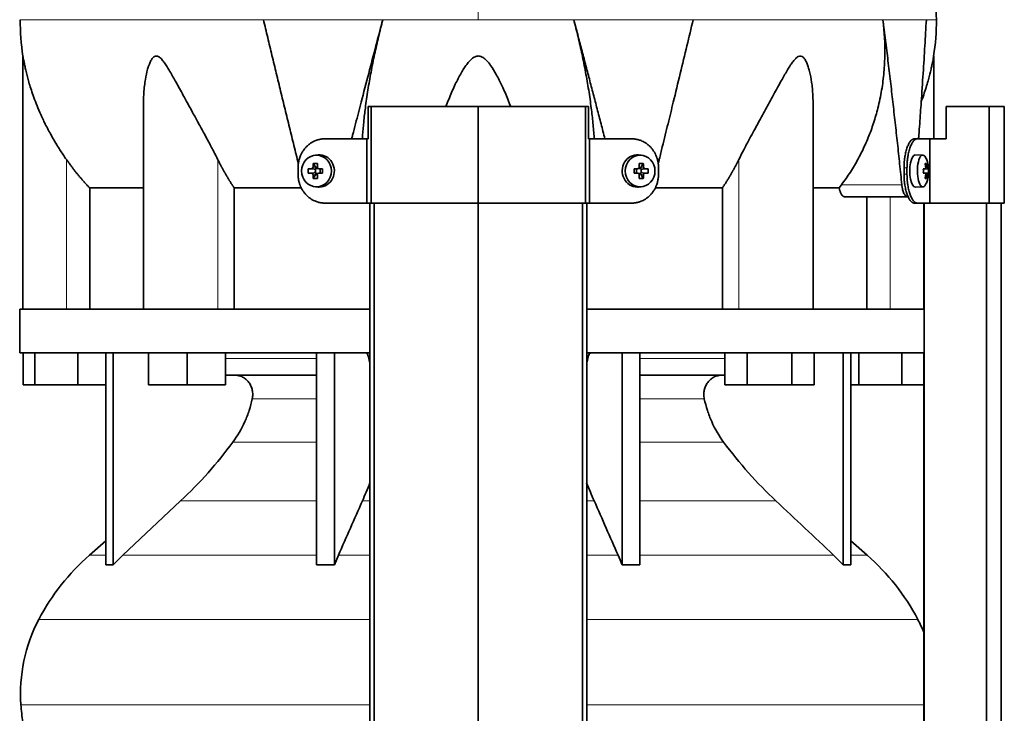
# Model space of a CAD drawing. Header units: millimetres. Extents: x 450 to 1334, y -1662 to 1534.
# Tile 22 of 28: x 457 to 763, y 589 to 805. Entities that reach past the tile are written whole.
import ezdxf

# ---------------------------------------------------------------- set-up
doc = ezdxf.new("R2010")
doc.units = ezdxf.units.MM
for name, color, linetype in [('LOW_334-3', 7, 'Continuous'), ('M5X8_UNI7687', 7, 'Continuous'), ('VSI344-454_TERMI', 7, 'Continuous'), ('VSI344-454_TESTA', 7, 'Continuous'), ('VSI344_DIFFUSORE', 7, 'Continuous')]:
    doc.layers.add(name, color=color, linetype=linetype)

# ---------------------------------------------------------------- blocks, each defined once
blk = doc.blocks.new('SE')
at = {"layer": 'LOW_334-3', "color": 7, "linetype": 'Continuous', "lineweight": 35}
for p, q in [((566.11, 747.88), (566.11, 85.88)), ((567.47, 85.88), (567.47, 747.88)), ((599.82, 85.88), (599.82, 747.88)), ((632.17, 85.88), (632.17, 747.88)), ((633.52, 747.88), (633.52, 85.88)), ((738.25, 747.88), (738.25, 714.88)), ((738.32, 747.88), (738.32, 85.88)), ((757.71, 85.88), (757.71, 747.88)), ((762.25, 85.88), (762.25, 747.88)), ((738.25, 701.38), (738.25, 504.88))]:
    blk.add_line(p, q, dxfattribs=at)
at = {"layer": 'M5X8_UNI7687', "color": 7, "linetype": 'Continuous', "lineweight": 35}
for p, q in [((550.04, 762.87), (549.19, 762.8)), ((650.45, 762.8), (649.6, 762.87)), ((737.97, 762.81), (735.62, 762.88)), ((548.55, 760.22), (549.31, 758.92)), ((651.09, 760.22), (650.32, 758.92)), ((739.13, 760.22), (738.72, 759.91)), ((547, 758.58), (548.85, 758.42)), ((547, 757.19), (548.85, 757.35)), ((548.55, 755.55), (549.31, 756.85)), ((549.25, 757.32), (549.25, 758.45)), ((549.42, 758.63), (550.04, 758.63)), ((550, 757.13), (549.42, 757.13)), ((550.12, 758.62), (550.71, 758.42)), ((550.71, 757.35), (550.12, 757.15)), ((550.65, 758.44), (550.65, 757.33)), ((551.39, 758.58), (550.79, 758.42)), ((551.39, 757.19), (550.79, 757.35)), ((648.24, 758.58), (648.85, 758.42)), ((648.24, 757.19), (648.85, 757.35)), ((648.93, 758.42), (649.52, 758.62)), ((649.52, 757.15), (648.93, 757.35)), ((648.98, 757.33), (648.98, 758.44)), ((649.57, 758.63), (650.22, 758.63)), ((650.22, 757.13), (649.6, 757.13)), ((651.09, 755.55), (650.32, 756.85)), ((650.39, 758.45), (650.39, 757.32)), ((652.63, 758.58), (650.79, 758.42)), ((652.63, 757.19), (650.79, 757.35)), ((738.09, 758.54), (738.67, 758.59)), ((738.67, 757.17), (738.09, 757.23)), ((739.69, 758.58), (738.1, 758.46)), ((739.69, 757.19), (738.1, 757.31)), ((739.13, 755.55), (738.72, 755.85)), ((549.19, 752.97), (550.04, 752.9)), ((649.6, 752.9), (650.45, 752.97)), ((735.62, 752.88), (737.97, 752.95))]:
    blk.add_line(p, q, dxfattribs=at)
at = {"layer": 'M5X8_UNI7687', "color": 4, "linetype": 'Continuous', "lineweight": 9}
for p, q in [((548.46, 759.09), (549.31, 758.92)), ((650.32, 758.92), (651.17, 759.09)), ((738.84, 759.05), (739.32, 759.09)), ((548.85, 758.42), (547.99, 758.59)), ((547.99, 757.17), (548.85, 757.35)), ((549.31, 756.85), (548.46, 756.67)), ((550.26, 758.59), (550.79, 758.42)), ((550.79, 757.35), (550.26, 757.17)), ((648.85, 758.42), (649.37, 758.59)), ((649.37, 757.17), (648.85, 757.35)), ((651.17, 756.67), (650.32, 756.85)), ((651.64, 758.59), (650.79, 758.42)), ((650.79, 757.35), (651.64, 757.17)), ((738.09, 758.54), (738.67, 758.59)), ((738.67, 757.17), (738.09, 757.23)), ((739.49, 758.59), (738.1, 758.47)), ((738.1, 757.3), (739.49, 757.17)), ((739.32, 756.67), (738.83, 756.72))]:
    blk.add_line(p, q, dxfattribs=at)
at = {"layer": 'M5X8_UNI7687', "color": 7, "linetype": 'Continuous', "lineweight": 35}
for centre, radius, start, end in [((729.78, 757.88), 10, 337.7946, 22.2054), ((558.17, 757.88), 11.19, 176.4519, 183.5481), ((517.44, 757.88), 33.96, 358.8317, 1.1683), ((682.19, 757.88), 33.96, 178.8317, 181.1683), ((641.46, 757.88), 11.19, 356.4519, 3.5481), ((730.09, 757.88), 9.62, 355.8727, 4.1273)]:
    blk.add_arc(centre, radius, start, end, dxfattribs=at)
for centre in [(549.54, 757.88), (650.09, 757.88)]:
    blk.add_ellipse(centre, major_axis=(0, -4.93), ratio=0.939693, dxfattribs=at)
for centre, major_axis, ratio, start_param, end_param in [((550.39, 757.88), (0, -5), 0.939693, 0, 3.218028), ((649.24, 757.88), (0, -5), 0.939693, 3.065157, 6.283185), ((735.6, 757.88), (0, 5), 0.34202, 0, 3.151709), ((737.95, 757.88), (0, 4.93), 0.34202, 0, 3.839001), ((737.95, 757.88), (0, 4.93), 0.34202, 5.585777, 6.283185), ((552.66, 757.88), (0, 10), 0.422618, 1.335108, 1.449667), ((551.76, 754.82), (-8.99, 2.22), 0.549436, -1.223909, -1.074217), ((548.84, 758.92), (0.521, -0.505), 0.511875, 0.559691, 1.077892), ((552.37, 757.88), (0, 10), 0.258819, 1.335108, 1.449667), ((647.87, 754.82), (8.99, 2.22), 0.549436, 1.074217, 1.223909), ((647.27, 757.88), (0, 10), 0.258819, -1.449667, -1.335108), ((650.79, 758.92), (-0.521, -0.505), 0.511875, 5.205293, 5.723494), ((646.98, 757.88), (0, 10), 0.422618, -1.449667, -1.335108), ((731.85, 754.82), (7.67, 5.19), 0.199978, 0.212267, 0.361959), ((729.84, 757.88), (0, 10), 0.906308, 4.833518, 4.948078), ((729.74, 757.88), (0, 10), 0.965926, 4.833518, 4.948078), ((552.51, 757.73), (-9.99, 0.3), 0.0819, -1.099374, -0.984815), ((552.51, 758.04), (-9.99, -0.3), 0.0819, 0.984815, 1.099374), ((552.66, 757.88), (0, -10), 0.422618, -1.449667, -1.335108), ((548.84, 758.92), (0.805, -0.118), 0.613124, 4.809424, 5.327625), ((548.84, 756.85), (0.805, 0.118), 0.613124, 0.95556, 1.473761), ((549.01, 758.89), (0.03, -0.501), 0.939258, 0.461161, 0.987959), ((549.01, 756.88), (0.03, 0.501), 0.939258, 5.295226, 5.822024), ((548.84, 756.85), (0.521, 0.505), 0.511875, 5.205293, 5.723494), ((552.37, 757.88), (0, -10), 0.258819, -1.449667, -1.335108), ((552.51, 757.73), (-9.99, 0.3), 0.0819, -1.456192, -1.341632), ((552.51, 758.04), (-9.99, -0.3), 0.0819, 1.341632, 1.456192), ((550.79, 758.92), (0.052, 0.506), 0.51441, 3.025925, 3.331693), ((550.79, 756.85), (0.052, -0.506), 0.51441, 2.951492, 3.25726), ((647.12, 757.73), (9.99, 0.3), 0.0819, 1.341632, 1.456192), ((647.12, 758.04), (9.99, -0.3), 0.0819, -1.456192, -1.341632), ((648.85, 758.92), (-0.052, 0.506), 0.51441, 2.951492, 3.25726), ((648.85, 756.85), (-0.052, -0.506), 0.51441, 3.025925, 3.331693), ((647.27, 757.88), (0, -10), 0.258819, 1.335108, 1.449667), ((650.62, 758.89), (-0.03, -0.501), 0.939258, 5.295226, 5.822024), ((650.62, 756.88), (-0.03, 0.501), 0.939258, 0.461161, 0.987959), ((650.79, 756.85), (-0.521, 0.505), 0.511875, 0.559691, 1.077892), ((650.79, 758.92), (-0.805, -0.118), 0.613124, 0.95556, 1.473761), ((650.79, 756.85), (-0.805, 0.118), 0.613124, 4.809424, 5.327625), ((646.98, 757.88), (0, -10), 0.422618, 1.335108, 1.449667), ((647.12, 757.73), (9.99, 0.3), 0.0819, 0.984815, 1.099374), ((647.12, 758.04), (9.99, -0.3), 0.0819, -1.099374, -0.984815), ((729.79, 757.73), (9.97, 0.82), 0.029809, 0.468971, 0.583531), ((732.9, 757.88), (0, -9.26), 0.562348, 1.49595, 1.645642), ((729.79, 758.04), (9.97, -0.82), 0.029809, -0.583531, -0.468971), ((729.84, 757.88), (0, -10), 0.906308, 1.335108, 1.449667), ((729.74, 757.88), (0, -10), 0.965926, 1.335108, 1.449667), ((729.79, 757.73), (9.97, 0.82), 0.029809, 0.112154, 0.226713), ((729.79, 758.04), (9.97, -0.82), 0.029809, -0.226713, -0.112154), ((551.76, 760.95), (-8.99, -2.22), 0.549436, 1.074217, 1.223909), ((550.39, 757.88), (0, -5), 0.939693, 6.20675, 6.283185), ((649.24, 757.88), (0, -5), 0.939693, 0, 0.076435), ((647.87, 760.95), (8.99, -2.22), 0.549436, -1.223909, -1.074217), ((731.85, 760.95), (7.67, -5.19), 0.199978, -0.361959, -0.212267)]:
    blk.add_ellipse(centre, major_axis=major_axis, ratio=ratio, start_param=start_param, end_param=end_param, dxfattribs=at)
for points in [[(547.99, 758.59), (548.01, 758.59), (548.04, 758.6), (548.08, 758.6), (548.12, 758.62), (548.16, 758.63), (548.2, 758.65), (548.24, 758.68), (548.28, 758.71), (548.31, 758.74), (548.35, 758.78), (548.37, 758.82), (548.4, 758.86), (548.42, 758.9), (548.44, 758.95), (548.45, 758.99), (548.46, 759.04), (548.46, 759.07), (548.46, 759.09)], [(549.8, 759.09), (549.8, 759.07), (549.8, 759.04), (549.8, 758.99), (549.81, 758.95), (549.83, 758.9), (549.84, 758.86), (549.87, 758.82), (549.89, 758.78), (549.93, 758.74), (549.96, 758.71), (550, 758.68), (550.04, 758.65), (550.08, 758.63), (550.12, 758.62), (550.17, 758.6), (550.21, 758.6), (550.25, 758.59), (550.26, 758.59)], [(649.37, 758.59), (649.39, 758.59), (649.42, 758.6), (649.47, 758.6), (649.51, 758.62), (649.55, 758.63), (649.59, 758.65), (649.63, 758.68), (649.67, 758.71), (649.71, 758.74), (649.74, 758.78), (649.77, 758.82), (649.79, 758.86), (649.81, 758.9), (649.82, 758.95), (649.83, 758.99), (649.84, 759.04), (649.84, 759.07), (649.84, 759.09)], [(651.17, 759.09), (651.17, 759.07), (651.18, 759.04), (651.19, 758.99), (651.2, 758.95), (651.21, 758.9), (651.23, 758.86), (651.26, 758.82), (651.29, 758.78), (651.32, 758.74), (651.35, 758.71), (651.39, 758.68), (651.43, 758.65), (651.47, 758.63), (651.51, 758.62), (651.55, 758.6), (651.59, 758.6), (651.62, 758.59), (651.64, 758.59)], [(738.67, 758.59), (738.68, 758.59), (738.69, 758.6), (738.71, 758.6), (738.73, 758.62), (738.75, 758.63), (738.77, 758.65), (738.78, 758.68), (738.8, 758.71), (738.81, 758.74), (738.82, 758.78), (738.83, 758.82), (738.84, 758.86), (738.84, 758.9), (738.84, 758.95), (738.84, 758.99), (738.84, 759.04), (738.84, 759.07), (738.84, 759.09)], [(739.32, 759.09), (739.33, 759.07), (739.33, 759.04), (739.34, 758.99), (739.35, 758.95), (739.35, 758.9), (739.36, 758.86), (739.37, 758.82), (739.39, 758.78), (739.4, 758.74), (739.41, 758.71), (739.42, 758.68), (739.43, 758.65), (739.45, 758.63), (739.46, 758.62), (739.47, 758.6), (739.48, 758.6), (739.49, 758.59), (739.49, 758.59)], [(548.46, 756.67), (548.46, 756.69), (548.46, 756.73), (548.45, 756.77), (548.44, 756.82), (548.42, 756.86), (548.4, 756.91), (548.37, 756.95), (548.35, 756.99), (548.31, 757.03), (548.28, 757.06), (548.24, 757.09), (548.2, 757.11), (548.16, 757.13), (548.12, 757.15), (548.08, 757.16), (548.04, 757.17), (548.01, 757.17), (547.99, 757.17)], [(550.26, 757.17), (550.25, 757.17), (550.21, 757.17), (550.17, 757.16), (550.12, 757.15), (550.08, 757.13), (550.04, 757.11), (550, 757.09), (549.96, 757.06), (549.93, 757.03), (549.89, 756.99), (549.87, 756.95), (549.84, 756.91), (549.83, 756.86), (549.81, 756.82), (549.8, 756.77), (549.8, 756.73), (549.8, 756.69), (549.8, 756.67)], [(649.84, 756.67), (649.84, 756.69), (649.84, 756.73), (649.83, 756.77), (649.82, 756.82), (649.81, 756.86), (649.79, 756.91), (649.77, 756.95), (649.74, 756.99), (649.71, 757.03), (649.67, 757.06), (649.63, 757.09), (649.59, 757.11), (649.55, 757.13), (649.51, 757.15), (649.47, 757.16), (649.42, 757.17), (649.39, 757.17), (649.37, 757.17)], [(651.64, 757.17), (651.62, 757.17), (651.59, 757.17), (651.55, 757.16), (651.51, 757.15), (651.47, 757.13), (651.43, 757.11), (651.39, 757.09), (651.35, 757.06), (651.32, 757.03), (651.29, 756.99), (651.26, 756.95), (651.23, 756.91), (651.21, 756.86), (651.2, 756.82), (651.19, 756.77), (651.18, 756.73), (651.17, 756.69), (651.17, 756.67)], [(738.84, 756.67), (738.84, 756.69), (738.84, 756.73), (738.84, 756.77), (738.84, 756.82), (738.84, 756.86), (738.84, 756.91), (738.83, 756.95), (738.82, 756.99), (738.81, 757.03), (738.8, 757.06), (738.78, 757.09), (738.77, 757.11), (738.75, 757.13), (738.73, 757.15), (738.71, 757.16), (738.69, 757.17), (738.68, 757.17), (738.67, 757.17)], [(739.49, 757.17), (739.49, 757.17), (739.48, 757.17), (739.47, 757.16), (739.46, 757.15), (739.45, 757.13), (739.43, 757.11), (739.42, 757.09), (739.41, 757.06), (739.4, 757.03), (739.39, 756.99), (739.37, 756.95), (739.36, 756.91), (739.35, 756.86), (739.35, 756.82), (739.34, 756.77), (739.33, 756.73), (739.33, 756.69), (739.32, 756.67)]]:
    blk.add_open_spline(points, degree=3, dxfattribs=at)
at = {"layer": 'VSI344-454_TERMI', "color": 7, "linetype": 'Continuous', "lineweight": 35}
for p, q in [((566.52, 777.88), (565.59, 777.88)), ((565.59, 777.88), (565.59, 767.88)), ((599.82, 777.88), (566.52, 777.88)), ((566.52, 777.88), (566.52, 747.88)), ((633.11, 777.88), (599.82, 777.88)), ((599.82, 777.88), (599.82, 747.88)), ((634.04, 777.88), (633.11, 777.88)), ((633.11, 777.88), (633.11, 747.88)), ((634.04, 777.88), (634.04, 767.88)), ((758.58, 777.88), (745.24, 777.88)), ((745.24, 777.88), (745.24, 767.88)), ((763.26, 777.88), (758.58, 777.88)), ((758.58, 777.88), (758.58, 747.88)), ((763.26, 777.88), (763.26, 747.88)), ((552.22, 767.88), (565.23, 767.88)), ((565.23, 747.88), (565.23, 767.88)), ((565.23, 767.88), (565.59, 767.88)), ((634.4, 767.88), (634.04, 767.88)), ((647.41, 767.88), (634.4, 767.88)), ((634.4, 767.88), (634.4, 747.88)), ((735.33, 767.88), (736.25, 767.88)), ((736.25, 767.88), (740.12, 767.88)), ((740.12, 747.88), (740.12, 767.88)), ((740.12, 767.88), (745.24, 767.88)), ((543.82, 756.88), (543.82, 758.88)), ((655.82, 756.88), (655.82, 758.88)), ((732.1, 756.88), (732.1, 758.88)), ((733.02, 756.88), (733.02, 758.88)), ((552.22, 747.88), (565.23, 747.88)), ((566.52, 747.88), (565.23, 747.88)), ((599.82, 747.88), (566.52, 747.88)), ((633.11, 747.88), (599.82, 747.88)), ((634.4, 747.88), (633.11, 747.88)), ((647.41, 747.88), (634.4, 747.88)), ((736.25, 747.88), (735.33, 747.88)), ((736.25, 747.88), (740.12, 747.88)), ((758.58, 747.88), (740.12, 747.88)), ((763.26, 747.88), (758.58, 747.88))]:
    blk.add_line(p, q, dxfattribs=at)
at = {"layer": 'VSI344-454_TERMI', "color": 4, "linetype": 'Continuous', "lineweight": 9}
for p, q in [((732.1, 758.88), (733.02, 758.88)), ((733.02, 756.88), (732.1, 756.88))]:
    blk.add_line(p, q, dxfattribs=at)
at = {"layer": 'VSI344-454_TERMI', "color": 7, "linetype": 'Continuous', "lineweight": 35}
for points, knots in [([(552.22, 767.88), (552.13, 767.88), (551.94, 767.88), (551.66, 767.87), (551.39, 767.84), (551.11, 767.81), (550.84, 767.77), (550.57, 767.71), (550.3, 767.65), (550.03, 767.58), (549.76, 767.5), (549.5, 767.41), (549.24, 767.31), (548.81, 767.13), (548.23, 766.84), (547.52, 766.38), (546.86, 765.85), (546.25, 765.26), (545.69, 764.6), (545.21, 763.89), (544.79, 763.13), (544.48, 762.42), (544.25, 761.78), (544.09, 761.21), (543.97, 760.64), (543.88, 760.06), (543.83, 759.47), (543.82, 759.08), (543.82, 758.88)], [0, 0, 0, 0, 0.021018, 0.041934, 0.062771, 0.083551, 0.104296, 0.125029, 0.145772, 0.166549, 0.18738, 0.20829, 0.2293, 0.250431, 0.312491, 0.374707, 0.437523, 0.500061, 0.56259, 0.62542, 0.687635, 0.749712, 0.791848, 0.833577, 0.875076, 0.916525, 0.958107, 1, 1, 1, 1]), ([(655.82, 758.88), (655.82, 758.98), (655.81, 759.18), (655.8, 759.47), (655.78, 759.77), (655.75, 760.06), (655.71, 760.35), (655.66, 760.64), (655.6, 760.93), (655.54, 761.21), (655.46, 761.49), (655.38, 761.78), (655.29, 762.06), (655.12, 762.51), (654.85, 763.13), (654.43, 763.89), (653.94, 764.6), (653.39, 765.26), (652.77, 765.85), (652.11, 766.38), (651.41, 766.84), (650.74, 767.17), (650.14, 767.41), (649.61, 767.58), (649.07, 767.72), (648.52, 767.81), (647.97, 767.87), (647.6, 767.88), (647.41, 767.88)], [0, 0, 0, 0, 0.020997, 0.041894, 0.062713, 0.083478, 0.10421, 0.124932, 0.145667, 0.166438, 0.187266, 0.208174, 0.229186, 0.250321, 0.31238, 0.374613, 0.43743, 0.499972, 0.562502, 0.625326, 0.687533, 0.749602, 0.791735, 0.83347, 0.874983, 0.916456, 0.958069, 1, 1, 1, 1]), ([(732.1, 758.88), (732.1, 758.98), (732.1, 759.18), (732.11, 759.47), (732.12, 759.77), (732.13, 760.06), (732.15, 760.35), (732.17, 760.64), (732.19, 760.93), (732.22, 761.21), (732.25, 761.49), (732.29, 761.78), (732.32, 762.06), (732.39, 762.51), (732.51, 763.13), (732.68, 763.89), (732.88, 764.6), (733.1, 765.26), (733.34, 765.85), (733.6, 766.38), (733.87, 766.84), (734.12, 767.17), (734.35, 767.41), (734.55, 767.58), (734.74, 767.72), (734.94, 767.81), (735.13, 767.87), (735.26, 767.88), (735.33, 767.88)], [0, 0, 0, 0, 0.020997, 0.041894, 0.062714, 0.083478, 0.10421, 0.124932, 0.145667, 0.166438, 0.187266, 0.208175, 0.229186, 0.250321, 0.312381, 0.374613, 0.43743, 0.499971, 0.5625, 0.625324, 0.687531, 0.7496, 0.791733, 0.833468, 0.874982, 0.916455, 0.958068, 1, 1, 1, 1]), ([(736.25, 767.88), (736.22, 767.88), (736.16, 767.88), (736.06, 767.87), (735.96, 767.84), (735.86, 767.81), (735.76, 767.77), (735.66, 767.71), (735.57, 767.65), (735.47, 767.58), (735.37, 767.5), (735.27, 767.41), (735.18, 767.31), (735.02, 767.13), (734.79, 766.84), (734.52, 766.38), (734.26, 765.85), (734.02, 765.26), (733.8, 764.6), (733.6, 763.89), (733.43, 763.13), (733.3, 762.42), (733.21, 761.78), (733.14, 761.21), (733.09, 760.64), (733.05, 760.06), (733.03, 759.47), (733.03, 759.08), (733.02, 758.88)], [0, 0, 0, 0, 0.021018, 0.041934, 0.062771, 0.083551, 0.104296, 0.125029, 0.145772, 0.166549, 0.18738, 0.20829, 0.2293, 0.250431, 0.312491, 0.374707, 0.437523, 0.500061, 0.56259, 0.62542, 0.687635, 0.749712, 0.791848, 0.833577, 0.875076, 0.916525, 0.958107, 1, 1, 1, 1]), ([(543.82, 756.88), (543.82, 756.78), (543.82, 756.59), (543.83, 756.29), (543.85, 756), (543.89, 755.71), (543.93, 755.42), (543.97, 755.13), (544.03, 754.84), (544.1, 754.56), (544.17, 754.27), (544.26, 753.99), (544.35, 753.71), (544.51, 753.25), (544.79, 752.63), (545.21, 751.88), (545.69, 751.16), (546.25, 750.51), (546.86, 749.91), (547.52, 749.39), (548.23, 748.93), (548.89, 748.6), (549.5, 748.35), (550.03, 748.18), (550.57, 748.05), (551.11, 747.95), (551.66, 747.89), (552.04, 747.89), (552.22, 747.88)], [0, 0, 0, 0, 0.020997, 0.041894, 0.062713, 0.083478, 0.10421, 0.124932, 0.145667, 0.166438, 0.187266, 0.208174, 0.229186, 0.250321, 0.31238, 0.374613, 0.43743, 0.499972, 0.562502, 0.625326, 0.687533, 0.749602, 0.791735, 0.83347, 0.874983, 0.916456, 0.958069, 1, 1, 1, 1]), ([(647.41, 747.88), (647.5, 747.88), (647.69, 747.89), (647.97, 747.9), (648.25, 747.92), (648.52, 747.96), (648.8, 748), (649.07, 748.05), (649.34, 748.12), (649.6, 748.19), (649.87, 748.27), (650.13, 748.36), (650.4, 748.46), (650.82, 748.64), (651.41, 748.93), (652.11, 749.39), (652.77, 749.91), (653.39, 750.51), (653.94, 751.16), (654.43, 751.88), (654.85, 752.63), (655.16, 753.34), (655.38, 753.99), (655.54, 754.55), (655.66, 755.13), (655.75, 755.71), (655.81, 756.29), (655.81, 756.69), (655.82, 756.88)], [0, 0, 0, 0, 0.021018, 0.041934, 0.062771, 0.083551, 0.104296, 0.125029, 0.145772, 0.166549, 0.18738, 0.20829, 0.2293, 0.250431, 0.312491, 0.374707, 0.437523, 0.500061, 0.56259, 0.62542, 0.687635, 0.749712, 0.791848, 0.833577, 0.875076, 0.916525, 0.958107, 1, 1, 1, 1]), ([(735.33, 747.88), (735.3, 747.88), (735.23, 747.89), (735.13, 747.9), (735.04, 747.92), (734.94, 747.96), (734.84, 748), (734.74, 748.05), (734.64, 748.12), (734.55, 748.19), (734.45, 748.27), (734.35, 748.36), (734.25, 748.46), (734.09, 748.64), (733.87, 748.93), (733.6, 749.39), (733.34, 749.91), (733.1, 750.51), (732.88, 751.16), (732.68, 751.88), (732.51, 752.63), (732.38, 753.34), (732.28, 753.99), (732.22, 754.55), (732.17, 755.13), (732.13, 755.71), (732.11, 756.29), (732.1, 756.69), (732.1, 756.88)], [0, 0, 0, 0, 0.021018, 0.041935, 0.062772, 0.083552, 0.104298, 0.125031, 0.145774, 0.166551, 0.187383, 0.208292, 0.229302, 0.250433, 0.312493, 0.374709, 0.437524, 0.500062, 0.56259, 0.62542, 0.687635, 0.749712, 0.791848, 0.833577, 0.875075, 0.916525, 0.958107, 1, 1, 1, 1]), ([(733.02, 756.88), (733.02, 756.78), (733.03, 756.59), (733.03, 756.29), (733.04, 756), (733.05, 755.71), (733.07, 755.42), (733.09, 755.13), (733.11, 754.84), (733.14, 754.56), (733.17, 754.27), (733.21, 753.99), (733.25, 753.71), (733.32, 753.25), (733.43, 752.63), (733.6, 751.88), (733.8, 751.16), (734.02, 750.51), (734.26, 749.91), (734.52, 749.39), (734.79, 748.93), (735.05, 748.6), (735.27, 748.35), (735.47, 748.18), (735.66, 748.05), (735.86, 747.95), (736.06, 747.89), (736.19, 747.89), (736.25, 747.88)], [0, 0, 0, 0, 0.020997, 0.041894, 0.062713, 0.083478, 0.10421, 0.124932, 0.145667, 0.166438, 0.187266, 0.208174, 0.229186, 0.250321, 0.31238, 0.374613, 0.43743, 0.499972, 0.562502, 0.625326, 0.687533, 0.749602, 0.791735, 0.83347, 0.874983, 0.916456, 0.958069, 1, 1, 1, 1])]:
    blk.add_open_spline(points, degree=3, knots=knots, dxfattribs=at)
at = {"layer": 'VSI344-454_TESTA', "color": 4, "linetype": 'Continuous', "lineweight": 9}
for p, q in [((599.82, 941.34), (599.82, 804.92)), ((570.15, 804.91), (533.05, 804.91)), ((666.59, 804.91), (629.48, 804.91)), ((739.05, 804.91), (725.54, 804.91)), ((471.82, 714.88), (471.82, 761.46)), ((518.85, 714.88), (518.85, 761.46)), ((680.78, 714.88), (680.78, 761.46)), ((712.68, 753.59), (731.42, 753.59)), ((727.82, 714.88), (727.82, 749.88))]:
    blk.add_line(p, q, dxfattribs=at)
at = {"layer": 'VSI344-454_TESTA', "color": 7, "linetype": 'Continuous', "lineweight": 35}
for p, q in [((458.32, 793.65), (458.32, 714.88)), ((741.32, 767.88), (741.32, 793.65)), ((495.81, 779.25), (495.81, 714.88)), ((703.83, 714.88), (703.83, 779.25)), ((711.95, 752.59), (712.68, 753.59)), ((479.07, 752.59), (479.07, 714.88)), ((544.83, 752.59), (523.98, 752.59)), ((523.98, 752.59), (523.98, 714.88)), ((675.65, 752.59), (654.8, 752.59)), ((675.65, 752.59), (675.65, 714.88)), ((711.95, 752.59), (703.94, 752.59)), ((713.59, 749.88), (733.18, 749.88)), ((720.56, 749.88), (720.56, 714.88))]:
    blk.add_line(p, q, dxfattribs=at)
for centre, start, end in [((533.78, 805.01), 180.0677, 188.5932), ((665.85, 805.01), 351.4074, 359.9323)]:
    blk.add_arc(centre, 76.32, start, end, dxfattribs=at)
for points, degree, knots in [([(742.15, 804.92), (742.12, 809.3), (742.05, 817.12), (741.81, 830.27), (741.29, 843.56), (740.38, 857.01), (738.89, 870.49), (736.83, 882.5), (734.28, 892.97), (731.41, 901.81), (728.03, 910.39), (724.3, 918.66), (720.64, 926.65), (717.36, 934.31), (715.89, 938.93), (715.12, 941.39)], 3, [0, 0, 0, 0, 0.084989, 0.179504, 0.274618, 0.37022, 0.466389, 0.563606, 0.629682, 0.695896, 0.761642, 0.826108, 0.888953, 0.950047, 1, 1, 1, 1]), ([(560.48, 767.88), (560.57, 768.27), (560.98, 769.83), (561.68, 772.53), (562.56, 775.93), (563.91, 781.15), (565.72, 788.08), (567.97, 796.64), (569.44, 802.2), (570.15, 804.91)], 3, [0.2784568, 0.2784568, 0.2784568, 0.2784568, 0.3008671, 0.3697767, 0.4361634, 0.5000272, 0.6747049, 0.8413625, 1, 1, 1, 1]), ([(570.15, 804.91), (569.92, 804.03), (569.46, 802.26), (568.81, 799.58), (568.18, 796.88), (567.58, 794.14), (567.01, 791.39), (566.47, 788.62), (565.97, 785.83), (565.51, 783.03), (565.09, 780.23), (564.64, 776.92), (564.21, 773.15), (563.93, 769.97), (563.8, 768.22), (563.78, 767.85)], 3, [0, 0, 0, 0, 0.047428, 0.0954655, 0.1441115, 0.1933651, 0.2432253, 0.2936913, 0.3447621, 0.3964371, 0.4487155, 0.5015965, 0.5840144, 0.6666893, 0.6897009, 0.6897009, 0.6897009, 0.6897009]), ([(635.85, 767.87), (635.85, 768), (635.79, 768.86), (635.66, 770.49), (635.45, 772.78), (635.2, 775.1), (634.79, 778.49), (634.15, 782.98), (633.19, 788.57), (632.08, 794.11), (630.86, 799.55), (629.94, 803.14), (629.48, 804.91)], 3, [0.3109182, 0.3109182, 0.3109182, 0.3109182, 0.3183027, 0.3634614, 0.4085429, 0.4535475, 0.4984754, 0.6036235, 0.7063566, 0.8066685, 0.9045521, 1, 1, 1, 1]), ([(655.71, 760.11), (655.83, 760.6), (656.26, 762.35), (656.99, 765.32), (657.89, 768.99), (658.76, 772.53), (659.59, 775.93), (660.86, 781.15), (662.54, 788.08), (664.61, 796.64), (665.94, 802.2), (666.59, 804.91)], 3, [0.1270495, 0.1270495, 0.1270495, 0.1270495, 0.1554786, 0.2294336, 0.3008657, 0.369775, 0.4361614, 0.5000249, 0.6746983, 0.8413566, 1, 1, 1, 1]), ([(712.68, 753.59), (713.15, 754.23), (714.1, 755.53), (715.44, 757.53), (716.71, 759.58), (717.89, 761.68), (719, 763.83), (720.03, 766.01), (720.99, 768.23), (721.86, 770.49), (722.65, 772.78), (723.37, 775.1), (724.28, 778.49), (725.22, 782.98), (725.93, 788.57), (726.2, 794.11), (726.11, 799.55), (725.73, 803.14), (725.54, 804.91)], 3, [0, 0, 0, 0, 0.045711, 0.091341, 0.136891, 0.182361, 0.227753, 0.273067, 0.318303, 0.363461, 0.408543, 0.453548, 0.498475, 0.603623, 0.706357, 0.806668, 0.904552, 1, 1, 1, 1]), ([(736.63, 767.88), (736.66, 768.27), (736.77, 769.83), (736.97, 772.53), (737.21, 775.93), (737.57, 781.15), (738.04, 788.08), (738.57, 796.64), (738.89, 802.2), (739.05, 804.91)], 3, [0.2784556, 0.2784556, 0.2784556, 0.2784556, 0.3008657, 0.369775, 0.4361614, 0.5000249, 0.6746983, 0.8413566, 1, 1, 1, 1]), ([(471.82, 761.46), (471.52, 761.89), (470.91, 762.78), (470, 764.15), (469.02, 765.7), (467.97, 767.45), (466.58, 769.89), (465.08, 772.77), (463.62, 775.94), (462.45, 778.76), (461.52, 781.25), (460.77, 783.47), (460.01, 785.98), (459.42, 788.23), (458.97, 790.21), (458.71, 791.45), (458.51, 792.49), (458.37, 793.28), (458.32, 793.6), (458.32, 793.62), (458.32, 793.62)], 3, [0, 0, 0, 0, 0.020247, 0.0413012, 0.0631676, 0.0911499, 0.1206822, 0.1725651, 0.2189806, 0.2600001, 0.2962057, 0.3283254, 0.3570821, 0.4069553, 0.4285992, 0.4484587, 0.4665056, 0.4826091, 0.4971306, 0.5000368, 0.5000368, 0.5000368, 0.5000368]), ([(518.85, 761.46), (518.64, 761.89), (518.2, 762.78), (517.49, 764.15), (516.68, 765.7), (515.75, 767.45), (514.43, 769.89), (512.85, 772.77), (511.12, 775.94), (509.58, 778.76), (508.21, 781.25), (507.01, 783.47), (505.63, 785.98), (504.37, 788.23), (503.18, 790.21), (502.36, 791.45), (501.57, 792.49), (500.77, 793.28), (499.93, 793.71), (499.11, 793.52), (498.47, 792.86), (497.94, 791.93), (497.47, 790.8), (496.88, 788.94), (496.42, 786.77), (496.07, 784.29), (495.88, 782.11), (495.81, 780.4), (495.81, 779.44), (495.81, 779.25)], 3, [0, 0, 0, 0, 0.020247, 0.0413012, 0.0631676, 0.0911499, 0.1206822, 0.1725651, 0.2189806, 0.2600001, 0.2962057, 0.3283254, 0.3570821, 0.4069553, 0.4285992, 0.4484587, 0.4665056, 0.4826091, 0.4971306, 0.5113122, 0.5266668, 0.543344, 0.562023, 0.5826937, 0.6304427, 0.6595254, 0.6923195, 0.7261108, 0.7344062, 0.7344062, 0.7344062, 0.7344062]), ([(609.88, 777.88), (609.6, 778.64), (608.77, 780.82), (607.31, 784.18), (605.53, 787.72), (603.95, 790.34), (602.7, 791.94), (601.75, 792.86), (600.89, 793.44), (599.81, 793.71), (598.74, 793.44), (597.78, 792.78), (596.85, 791.83), (595.98, 790.7), (595.09, 789.35), (593.87, 787.26), (592.31, 784.16), (590.86, 780.8), (590.03, 778.63), (589.76, 777.88)], 3, [0.2456134, 0.2456134, 0.2456134, 0.2456134, 0.2789295, 0.3409942, 0.392778, 0.4359518, 0.4604978, 0.4716154, 0.4871189, 0.5000341, 0.5129562, 0.5284792, 0.5444389, 0.5641957, 0.583938, 0.6074587, 0.6593255, 0.7214848, 0.7543968, 0.7543968, 0.7543968, 0.7543968]), ([(703.83, 779.25), (703.83, 779.95), (703.79, 781.38), (703.65, 783.47), (703.35, 785.98), (702.92, 788.23), (702.37, 790.21), (701.92, 791.45), (701.4, 792.49), (700.8, 793.28), (700.06, 793.71), (699.2, 793.52), (698.4, 792.86), (697.62, 791.93), (696.83, 790.8), (695.68, 788.94), (694.44, 786.77), (693.08, 784.29), (691.89, 782.11), (690.65, 779.84), (688.98, 776.79), (687.24, 773.61), (685.47, 770.38), (683.93, 767.53), (682.34, 764.56), (681.29, 762.46), (680.78, 761.46)], 3, [0.2656245, 0.2656245, 0.2656245, 0.2656245, 0.2962057, 0.3283254, 0.3570821, 0.4069553, 0.4285992, 0.4484587, 0.4665056, 0.4826091, 0.4971306, 0.5113122, 0.5266668, 0.543344, 0.562023, 0.5826937, 0.6304427, 0.6595254, 0.6923195, 0.7261108, 0.7592332, 0.8259403, 0.8657684, 0.9022453, 0.9533075, 1, 1, 1, 1]), ([(741.32, 793.62), (741.32, 793.62), (741.29, 793.48), (741.19, 792.86), (741.02, 791.93), (740.79, 790.8), (740.39, 788.94), (739.84, 786.77), (739.12, 784.29), (738.42, 782.11), (737.83, 780.49), (737.5, 779.61), (737.46, 779.51)], 3, [0.5000365, 0.5000365, 0.5000365, 0.5000365, 0.5113122, 0.5266668, 0.543344, 0.562023, 0.5826937, 0.6304427, 0.6595254, 0.6923195, 0.7261108, 0.7306461, 0.7306461, 0.7306461, 0.7306461]), ([(479.07, 752.59), (477.07, 754.69), (475.26, 756.91), (473.45, 759.11), (471.82, 761.46)], 2, [0, 0, 0, 0.5, 0.5, 1, 1, 1]), ([(523.98, 752.59), (522.57, 754.69), (521.29, 756.91), (520.01, 759.11), (518.85, 761.46)], 2, [0, 0, 0, 0.5, 0.5, 1, 1, 1]), ([(680.78, 761.46), (679.62, 759.12), (678.35, 756.91), (677.07, 754.69), (675.65, 752.59)], 2, [0, 0, 0, 0.5, 0.5, 1, 1, 1]), ([(731.42, 753.59), (731.43, 753.51), (731.44, 753.36), (731.47, 753.14), (731.5, 752.92), (731.54, 752.71), (731.58, 752.5), (731.63, 752.3), (731.71, 751.94), (731.86, 751.45), (732.08, 750.9), (732.34, 750.45), (732.57, 750.18), (732.75, 750.03), (732.9, 749.94), (733.04, 749.89), (733.14, 749.89), (733.18, 749.88)], 3, [0, 0, 0, 0, 0.036137, 0.072006, 0.107687, 0.143258, 0.1788, 0.214393, 0.250117, 0.375419, 0.499764, 0.624342, 0.749875, 0.812239, 0.874428, 0.936872, 1, 1, 1, 1]), ([(479.07, 752.59), (479.7, 752.59), (480.73, 752.59), (483.57, 752.59), (485.38, 752.59), (489.74, 752.59), (492.3, 752.59), (495.36, 752.59), (495.53, 752.59), (495.7, 752.59)], 3, [0, 0, 0, 0, 0.25, 0.25, 0.5, 0.5, 0.75, 0.75, 0.764371, 0.764371, 0.764371, 0.764371]), ([(713.59, 749.88), (713.56, 749.88), (713.51, 749.89), (713.43, 749.9), (713.35, 749.93), (713.27, 749.96), (713.19, 750.01), (713.06, 750.1), (712.87, 750.28), (712.65, 750.59), (712.44, 750.98), (712.28, 751.37), (712.17, 751.72), (712.09, 751.99), (712.01, 752.28), (711.97, 752.48), (711.95, 752.59)], 3, [0, 0, 0, 0, 0.041685, 0.083129, 0.124417, 0.165635, 0.206869, 0.248205, 0.373034, 0.498358, 0.621809, 0.745536, 0.809628, 0.873199, 0.936554, 1, 1, 1, 1])]:
    blk.add_open_spline(points, degree=degree, knots=knots, dxfattribs=at)
at = {"layer": 'VSI344-454_TESTA', "color": 4, "linetype": 'Continuous', "lineweight": 9}
for points, weights in [([(457.46, 804.92), (457.46, 804.91), (489.48, 804.91), (533.05, 804.91)], [0.630185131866, 0.663633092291, 0.786904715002, 1]), ([(570.15, 804.91), (579.91, 804.92), (589.84, 804.92), (599.82, 804.92)], [1, 0.996331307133, 0.996331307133, 1])]:
    blk.add_rational_spline(points, weights, degree=3, dxfattribs=at)
at = {"layer": 'VSI344-454_TESTA', "color": 7, "linetype": 'Continuous', "lineweight": 35}
for points in [[(543.92, 760.14), (538.37, 782.61), (533.05, 804.91)], [(639.16, 767.88), (634.36, 786.46), (629.48, 804.91)], [(731.42, 753.59), (728.78, 779.36), (725.54, 804.91)]]:
    blk.add_open_spline(points, degree=2, dxfattribs=at)
at = {"layer": 'VSI344-454_TESTA', "color": 4, "linetype": 'Continuous', "lineweight": 9}
for points in [[(629.48, 804.91), (619.74, 804.92), (609.78, 804.92), (599.82, 804.92)], [(742.17, 804.92), (742.17, 804.92), (741.12, 804.92), (739.05, 804.91)]]:
    blk.add_open_spline(points, degree=3, dxfattribs=at)
blk.add_open_spline([(725.54, 804.91), (722.23, 804.92), (718.46, 804.92), (710.08, 804.92), (705.46, 804.92), (695.49, 804.92), (690.13, 804.92), (678.8, 804.92), (672.82, 804.92), (666.59, 804.91)], degree=3, knots=[0, 0, 0, 0, 0.25, 0.25, 0.5, 0.5, 0.75, 0.75, 1, 1, 1, 1], dxfattribs=at)
at = {"layer": 'VSI344_DIFFUSORE', "color": 7, "linetype": 'Continuous', "lineweight": 35}
for p, q in [((566.11, 714.88), (457.32, 714.88)), ((457.32, 714.88), (457.32, 701.38)), ((738.31, 714.88), (633.52, 714.88)), ((738.31, 714.88), (738.31, 701.38)), ((566.11, 701.38), (457.32, 701.38)), ((458.43, 691.38), (458.43, 701.38)), ((462.02, 691.38), (462.02, 701.38)), ((475.4, 691.38), (475.4, 701.38)), ((484.11, 635.42), (484.11, 701.38)), ((486.4, 635.42), (486.4, 701.38)), ((497.31, 691.38), (497.31, 701.38)), ((509.31, 691.38), (509.31, 701.38)), ((521.31, 691.38), (521.31, 701.38)), ((549.59, 635.42), (549.59, 701.38)), ((555.14, 635.42), (555.14, 701.38)), ((738.31, 701.38), (633.52, 701.38)), ((644.5, 635.42), (644.5, 701.38)), ((650.04, 635.42), (650.04, 701.38)), ((676.47, 691.38), (676.47, 701.38)), ((683.4, 691.38), (683.4, 701.38)), ((697.25, 691.38), (697.25, 701.38)), ((704.18, 691.38), (704.18, 701.38)), ((713.23, 635.42), (713.23, 701.38)), ((715.53, 635.42), (715.53, 701.38)), ((718.02, 691.38), (718.02, 701.38)), ((731.4, 691.38), (731.4, 701.38)), ((549.59, 694.38), (521.31, 694.38)), ((676.47, 694.38), (650.04, 694.38)), ((462.02, 691.38), (458.43, 691.38)), ((475.4, 691.38), (462.02, 691.38)), ((484.11, 691.38), (475.4, 691.38)), ((509.31, 691.38), (497.31, 691.38)), ((521.31, 691.38), (509.31, 691.38)), ((683.4, 691.38), (676.47, 691.38)), ((697.25, 691.38), (683.4, 691.38)), ((704.18, 691.38), (697.25, 691.38)), ((718.02, 691.38), (715.53, 691.38)), ((731.4, 691.38), (718.02, 691.38)), ((738.25, 691.38), (731.4, 691.38)), ((507.33, 655.29), (489.4, 638.43)), ((484.11, 642.85), (479.02, 638.43)), ((720.61, 638.43), (715.53, 642.85)), ((555.14, 635.42), (556.38, 638.43)), ((710.23, 638.43), (713.23, 635.42)), ((549.59, 635.42), (555.14, 635.42)), ((713.23, 635.42), (715.53, 635.42))]:
    blk.add_line(p, q, dxfattribs=at)
at = {"layer": 'VSI344_DIFFUSORE', "color": 4, "linetype": 'Continuous', "lineweight": 9}
for p, q in [((521.31, 699.6), (549.59, 699.6)), ((565.81, 699.6), (566.11, 699.6)), ((633.52, 699.6), (633.83, 699.6)), ((650.04, 699.6), (676.47, 699.6)), ((549.59, 687.05), (529.59, 687.05)), ((670.04, 687.05), (650.04, 687.05)), ((523.58, 673.58), (549.59, 673.58)), ((650.04, 673.58), (676.06, 673.58)), ((507.33, 655.29), (549.59, 655.29)), ((563.8, 655.29), (566.11, 655.29)), ((633.52, 655.29), (635.83, 655.29)), ((650.04, 655.29), (692.31, 655.29)), ((479.02, 638.43), (484.11, 638.43)), ((489.4, 638.43), (549.59, 638.43)), ((556.38, 638.43), (566.11, 638.43)), ((633.52, 638.43), (643.26, 638.43)), ((710.23, 638.43), (650.04, 638.43)), ((715.53, 638.43), (720.61, 638.43)), ((566.11, 618.44), (463.24, 618.44)), ((736.39, 618.44), (633.52, 618.44)), ((457.69, 591.89), (566.11, 591.89)), ((633.52, 591.89), (738.25, 591.89))]:
    blk.add_line(p, q, dxfattribs=at)
at = {"layer": 'VSI344_DIFFUSORE', "color": 7, "linetype": 'Continuous', "lineweight": 35}
for centre, radius, start, end in [((523.99, 586.71), 68.53, 131, 152.418), ((675.65, 586.71), 68.53, 27.582, 49), ((507.49, 595.32), 49.92, 152.418, 183.9452), ((692.14, 595.32), 49.92, 22.5431, 27.582), ((511.06, 595.57), 53.5, 183.9452, 189.69)]:
    blk.add_arc(centre, radius, start, end, dxfattribs=at)
for points, knots in [([(564.74, 701.38), (564.79, 701.38), (564.85, 701.37), (564.96, 701.33), (565.01, 701.3), (565.17, 701.18), (565.28, 701.06), (565.47, 700.74), (565.55, 700.55), (565.66, 700.22), (565.69, 700.1), (565.75, 699.86), (565.78, 699.73), (565.81, 699.6)], [0, 0, 0, 0, 0.125, 0.125, 0.25, 0.25, 0.5, 0.5, 0.75, 0.75, 0.875, 0.875, 1, 1, 1, 1]), ([(634.9, 701.38), (634.84, 701.38), (634.79, 701.37), (634.67, 701.33), (634.62, 701.3), (634.46, 701.18), (634.36, 701.06), (634.17, 700.74), (634.08, 700.55), (633.97, 700.22), (633.94, 700.1), (633.88, 699.86), (633.85, 699.73), (633.83, 699.6)], [0, 0, 0, 0, 0.125, 0.125, 0.25, 0.25, 0.5, 0.5, 0.75, 0.75, 0.875, 0.875, 1, 1, 1, 1]), ([(566.1, 698.27), (566.08, 698.34), (566.06, 698.41), (565.95, 698.84), (565.87, 699.21), (565.81, 699.6)], [0.8491188, 0.8491188, 0.8491188, 0.8491188, 0.875, 0.875, 1, 1, 1, 1]), ([(633.54, 698.27), (633.56, 698.34), (633.57, 698.41), (633.68, 698.84), (633.76, 699.21), (633.83, 699.6)], [0.8491188, 0.8491188, 0.8491188, 0.8491188, 0.875, 0.875, 1, 1, 1, 1]), ([(529.59, 687.05), (529.69, 687.49), (529.73, 687.94), (529.73, 688.83), (529.69, 689.28), (529.55, 689.94), (529.49, 690.16), (529.35, 690.58), (529.27, 690.79), (529, 691.4), (528.78, 691.78), (528.39, 692.3), (528.25, 692.47), (527.96, 692.79), (527.8, 692.94), (527.48, 693.22), (527.31, 693.35), (526.96, 693.58), (526.78, 693.69), (526.21, 693.99), (525.82, 694.13), (525.22, 694.28), (525.01, 694.32), (524.6, 694.37), (524.39, 694.38), (524.18, 694.38)], [0, 0, 0, 0, 0.125, 0.125, 0.25, 0.25, 0.3125, 0.3125, 0.375, 0.375, 0.5, 0.5, 0.5625, 0.5625, 0.625, 0.625, 0.6875, 0.6875, 0.75, 0.75, 0.875, 0.875, 0.9375, 0.9375, 1, 1, 1, 1]), ([(670.04, 687.05), (669.95, 687.49), (669.9, 687.94), (669.9, 688.83), (669.95, 689.28), (670.09, 689.94), (670.15, 690.16), (670.28, 690.58), (670.36, 690.79), (670.64, 691.4), (670.86, 691.78), (671.24, 692.3), (671.38, 692.47), (671.68, 692.79), (671.83, 692.94), (672.16, 693.22), (672.32, 693.35), (672.67, 693.58), (672.86, 693.69), (673.42, 693.99), (673.81, 694.13), (674.42, 694.28), (674.62, 694.32), (675.04, 694.37), (675.24, 694.38), (675.45, 694.38)], [0, 0, 0, 0, 0.125, 0.125, 0.25, 0.25, 0.3125, 0.3125, 0.375, 0.375, 0.5, 0.5, 0.5625, 0.5625, 0.625, 0.625, 0.6875, 0.6875, 0.75, 0.75, 0.875, 0.875, 0.9375, 0.9375, 1, 1, 1, 1]), ([(523.58, 673.58), (525.03, 675.54), (526.27, 677.66), (527.8, 681.09), (528.25, 682.25), (529.01, 684.62), (529.34, 685.83), (529.59, 687.05)], [0, 0, 0, 0, 0.5, 0.5, 0.75, 0.75, 1, 1, 1, 1]), ([(676.06, 673.58), (674.6, 675.54), (673.36, 677.66), (671.83, 681.09), (671.39, 682.25), (670.62, 684.62), (670.3, 685.83), (670.04, 687.05)], [0, 0, 0, 0, 0.5, 0.5, 0.75, 0.75, 1, 1, 1, 1]), ([(507.33, 655.29), (510.26, 658.05), (513.1, 660.97), (518.56, 667.11), (521.14, 670.29), (523.58, 673.58)], [0, 0, 0, 0, 0.5, 0.5, 1, 1, 1, 1]), ([(692.31, 655.29), (689.37, 658.05), (686.54, 660.97), (681.08, 667.11), (678.49, 670.29), (676.06, 673.58)], [0, 0, 0, 0, 0.5, 0.5, 1, 1, 1, 1])]:
    blk.add_open_spline(points, degree=3, knots=knots, dxfattribs=at)
for points in [[(566.15, 660.93), (565.38, 658.99), (564.6, 657.11), (563.8, 655.29)], [(633.49, 660.93), (634.25, 658.99), (635.03, 657.11), (635.83, 655.29)], [(556.38, 638.43), (558.85, 644.05), (561.33, 649.67), (563.8, 655.29)], [(643.26, 638.43), (640.78, 644.05), (638.31, 649.67), (635.83, 655.29)], [(692.31, 655.29), (698.28, 649.67), (704.26, 644.05), (710.23, 638.43)], [(489.4, 638.43), (488.37, 637.46), (487.37, 636.46), (486.4, 635.42)], [(644.5, 635.42), (644.1, 636.46), (643.68, 637.46), (643.26, 638.43)], [(486.4, 635.42), (485.64, 635.47), (484.87, 635.47), (484.11, 635.42)], [(650.04, 635.42), (648.2, 635.47), (646.34, 635.47), (644.5, 635.42)]]:
    blk.add_open_spline(points, degree=3, dxfattribs=at)

msp = doc.modelspace()

# ---------------------------------------------------------------- block references
msp.add_blockref('SE', (0, 0))

doc.saveas('drawing.dxf')
